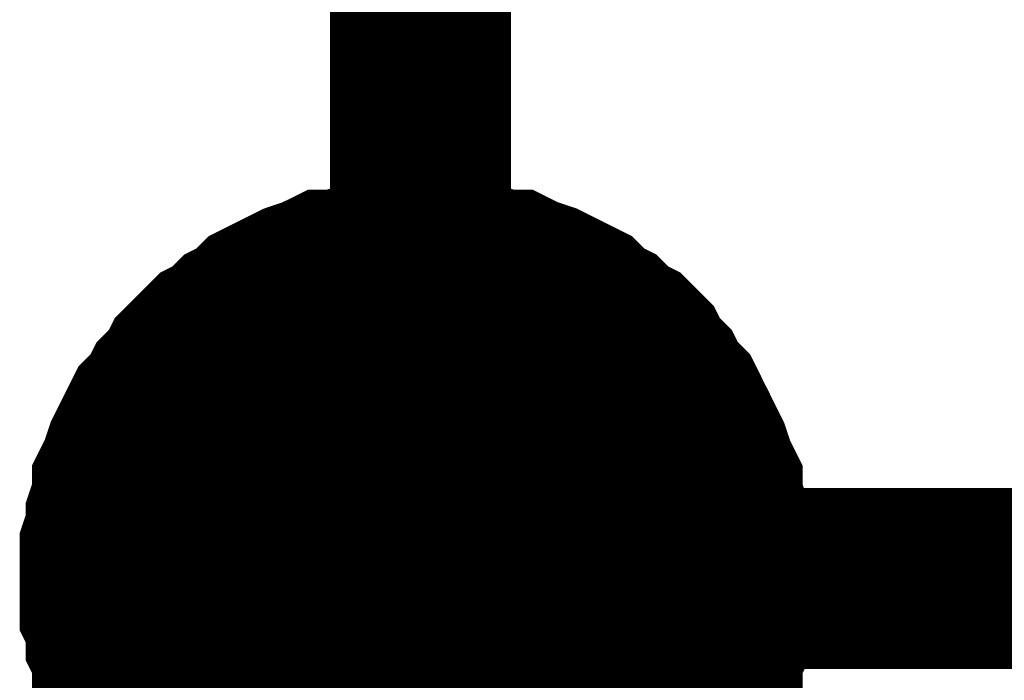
# Model space of a CAD drawing. Header units: inches. Extents: x 0 to 17, y 0 to 11.
# Tile 45 of 114: x 2.6246 to 2.6888, y 7.743 to 7.786. Entities that reach past the tile are written whole.
import ezdxf

# ---------------------------------------------------------------- set-up
doc = ezdxf.new("R2010")
doc.units = ezdxf.units.IN
doc.header["$MEASUREMENT"] = 0
doc.layers.add('Sheet', color=255, linetype='Continuous')

msp = doc.modelspace()

# ---------------------------------------------------------------- linework, layer by layer
at = {"layer": 'Sheet'}
for points in [[(2.6507, 7.649726, 0.0118, 0.0118, 0), (2.6507, 7.74964, 0.0118, 0.0118, 0), (3.050723, 7.74964, 0.0118, 0.0118, 0), (3.050723, 7.84995, 0.0118, 0.0118, 0)], [(2.6507, 7.84995, 0.0118, 0.0118, 0), (2.6507, 7.74964, 0.0118, 0.0118, 0)], [(2.63048, 7.74964, 0.0118, 0.0118, 0), (2.63048, 7.750829, 0.0118, 0.0118, 0), (2.63048, 7.751622, 0.0118, 0.0118, 0), (2.630877, 7.752811, 0.0118, 0.0118, 0), (2.630877, 7.753604, 0.0118, 0.0118, 0), (2.631273, 7.754794, 0.0118, 0.0118, 0), (2.631273, 7.755587, 0.0118, 0.0118, 0), (2.63167, 7.75638, 0.0118, 0.0118, 0), (2.632066, 7.757569, 0.0118, 0.0118, 0), (2.632463, 7.758362, 0.0118, 0.0118, 0), (2.632859, 7.759155, 0.0118, 0.0118, 0), (2.633256, 7.759948, 0.0118, 0.0118, 0), (2.634049, 7.760741, 0.0118, 0.0118, 0), (2.634445, 7.761534, 0.0118, 0.0118, 0), (2.635238, 7.762327, 0.0118, 0.0118, 0), (2.635634, 7.76312, 0.0118, 0.0118, 0), (2.636427, 7.763913, 0.0118, 0.0118, 0), (2.63722, 7.764706, 0.0118, 0.0118, 0), (2.638013, 7.765102, 0.0118, 0.0118, 0), (2.638806, 7.765895, 0.0118, 0.0118, 0), (2.639599, 7.766292, 0.0118, 0.0118, 0), (2.640392, 7.767085, 0.0118, 0.0118, 0), (2.641185, 7.767481, 0.0118, 0.0118, 0), (2.641978, 7.767878, 0.0118, 0.0118, 0), (2.642771, 7.768274, 0.0118, 0.0118, 0), (2.64396, 7.768671, 0.0118, 0.0118, 0), (2.644753, 7.769067, 0.0118, 0.0118, 0), (2.645546, 7.769067, 0.0118, 0.0118, 0), (2.646735, 7.769464, 0.0118, 0.0118, 0), (2.647528, 7.769464, 0.0118, 0.0118, 0), (2.648717, 7.76986, 0.0118, 0.0118, 0), (2.64951, 7.76986, 0.0118, 0.0118, 0), (2.6507, 7.76986, 0.0118, 0.0118, 0)], [(2.63048, 7.74964, 0.0118, 0.0118, 0), (2.63048, 7.750829, 0.0118, 0.0118, 0), (2.63048, 7.751622, 0.0118, 0.0118, 0), (2.630877, 7.752811, 0.0118, 0.0118, 0), (2.630877, 7.753604, 0.0118, 0.0118, 0), (2.631273, 7.754794, 0.0118, 0.0118, 0), (2.631273, 7.755587, 0.0118, 0.0118, 0), (2.63167, 7.75638, 0.0118, 0.0118, 0), (2.632066, 7.757569, 0.0118, 0.0118, 0), (2.632463, 7.758362, 0.0118, 0.0118, 0), (2.632859, 7.759155, 0.0118, 0.0118, 0), (2.633256, 7.759948, 0.0118, 0.0118, 0), (2.634049, 7.760741, 0.0118, 0.0118, 0), (2.634445, 7.761534, 0.0118, 0.0118, 0), (2.635238, 7.762327, 0.0118, 0.0118, 0), (2.635634, 7.76312, 0.0118, 0.0118, 0), (2.636427, 7.763913, 0.0118, 0.0118, 0), (2.63722, 7.764706, 0.0118, 0.0118, 0), (2.638013, 7.765102, 0.0118, 0.0118, 0), (2.638806, 7.765895, 0.0118, 0.0118, 0), (2.639599, 7.766292, 0.0118, 0.0118, 0), (2.640392, 7.767085, 0.0118, 0.0118, 0), (2.641185, 7.767481, 0.0118, 0.0118, 0), (2.641978, 7.767878, 0.0118, 0.0118, 0), (2.642771, 7.768274, 0.0118, 0.0118, 0), (2.64396, 7.768671, 0.0118, 0.0118, 0), (2.644753, 7.769067, 0.0118, 0.0118, 0), (2.645546, 7.769067, 0.0118, 0.0118, 0), (2.646735, 7.769464, 0.0118, 0.0118, 0), (2.647528, 7.769464, 0.0118, 0.0118, 0), (2.648717, 7.76986, 0.0118, 0.0118, 0), (2.64951, 7.76986, 0.0118, 0.0118, 0), (2.6507, 7.76986, 0.0118, 0.0118, 0)], [(2.63048, 7.74964, 0.0118, 0.0118, 0), (2.63048, 7.750829, 0.0118, 0.0118, 0), (2.63048, 7.751622, 0.0118, 0.0118, 0), (2.630877, 7.752811, 0.0118, 0.0118, 0), (2.630877, 7.753604, 0.0118, 0.0118, 0), (2.631273, 7.754794, 0.0118, 0.0118, 0), (2.631273, 7.755587, 0.0118, 0.0118, 0), (2.63167, 7.75638, 0.0118, 0.0118, 0), (2.632066, 7.757569, 0.0118, 0.0118, 0), (2.632463, 7.758362, 0.0118, 0.0118, 0), (2.632859, 7.759155, 0.0118, 0.0118, 0), (2.633256, 7.759948, 0.0118, 0.0118, 0), (2.634049, 7.760741, 0.0118, 0.0118, 0), (2.634445, 7.761534, 0.0118, 0.0118, 0), (2.635238, 7.762327, 0.0118, 0.0118, 0), (2.635634, 7.76312, 0.0118, 0.0118, 0), (2.636427, 7.763913, 0.0118, 0.0118, 0), (2.63722, 7.764706, 0.0118, 0.0118, 0), (2.638013, 7.765102, 0.0118, 0.0118, 0), (2.638806, 7.765895, 0.0118, 0.0118, 0), (2.639599, 7.766292, 0.0118, 0.0118, 0), (2.640392, 7.767085, 0.0118, 0.0118, 0), (2.641185, 7.767481, 0.0118, 0.0118, 0), (2.641978, 7.767878, 0.0118, 0.0118, 0), (2.642771, 7.768274, 0.0118, 0.0118, 0), (2.64396, 7.768671, 0.0118, 0.0118, 0), (2.644753, 7.769067, 0.0118, 0.0118, 0), (2.645546, 7.769067, 0.0118, 0.0118, 0), (2.646735, 7.769464, 0.0118, 0.0118, 0), (2.647528, 7.769464, 0.0118, 0.0118, 0), (2.648717, 7.76986, 0.0118, 0.0118, 0), (2.64951, 7.76986, 0.0118, 0.0118, 0), (2.6507, 7.76986, 0.0118, 0.0118, 0)], [(2.63048, 7.74964, 0.0118, 0.0118, 0), (2.63048, 7.750829, 0.0118, 0.0118, 0), (2.63048, 7.751622, 0.0118, 0.0118, 0), (2.630877, 7.752811, 0.0118, 0.0118, 0), (2.630877, 7.753604, 0.0118, 0.0118, 0), (2.631273, 7.754794, 0.0118, 0.0118, 0), (2.631273, 7.755587, 0.0118, 0.0118, 0), (2.63167, 7.75638, 0.0118, 0.0118, 0), (2.632066, 7.757569, 0.0118, 0.0118, 0), (2.632463, 7.758362, 0.0118, 0.0118, 0), (2.632859, 7.759155, 0.0118, 0.0118, 0), (2.633256, 7.759948, 0.0118, 0.0118, 0), (2.634049, 7.760741, 0.0118, 0.0118, 0), (2.634445, 7.761534, 0.0118, 0.0118, 0), (2.635238, 7.762327, 0.0118, 0.0118, 0), (2.635634, 7.76312, 0.0118, 0.0118, 0), (2.636427, 7.763913, 0.0118, 0.0118, 0), (2.63722, 7.764706, 0.0118, 0.0118, 0), (2.638013, 7.765102, 0.0118, 0.0118, 0), (2.638806, 7.765895, 0.0118, 0.0118, 0), (2.639599, 7.766292, 0.0118, 0.0118, 0), (2.640392, 7.767085, 0.0118, 0.0118, 0), (2.641185, 7.767481, 0.0118, 0.0118, 0), (2.641978, 7.767878, 0.0118, 0.0118, 0), (2.642771, 7.768274, 0.0118, 0.0118, 0), (2.64396, 7.768671, 0.0118, 0.0118, 0), (2.644753, 7.769067, 0.0118, 0.0118, 0), (2.645546, 7.769067, 0.0118, 0.0118, 0), (2.646735, 7.769464, 0.0118, 0.0118, 0), (2.647528, 7.769464, 0.0118, 0.0118, 0), (2.648717, 7.76986, 0.0118, 0.0118, 0), (2.64951, 7.76986, 0.0118, 0.0118, 0), (2.6507, 7.76986, 0.0118, 0.0118, 0)], [(2.6507, 7.76986, 0.0118, 0.0118, 0), (2.6507, 7.76986, 0.0118, 0.0118, 0)], [(2.6507, 7.76986, 0.0118, 0.0118, 0), (2.651889, 7.76986, 0.0118, 0.0118, 0), (2.652682, 7.76986, 0.0118, 0.0118, 0), (2.653871, 7.769464, 0.0118, 0.0118, 0), (2.654664, 7.769464, 0.0118, 0.0118, 0), (2.655854, 7.769067, 0.0118, 0.0118, 0), (2.656646, 7.769067, 0.0118, 0.0118, 0), (2.657439, 7.768671, 0.0118, 0.0118, 0), (2.658629, 7.768274, 0.0118, 0.0118, 0), (2.659422, 7.767878, 0.0118, 0.0118, 0), (2.660215, 7.767481, 0.0118, 0.0118, 0), (2.661007, 7.767085, 0.0118, 0.0118, 0), (2.6618, 7.766292, 0.0118, 0.0118, 0), (2.662593, 7.765895, 0.0118, 0.0118, 0), (2.663386, 7.765102, 0.0118, 0.0118, 0), (2.664179, 7.764706, 0.0118, 0.0118, 0), (2.664972, 7.763913, 0.0118, 0.0118, 0), (2.665368, 7.76312, 0.0118, 0.0118, 0), (2.666161, 7.762327, 0.0118, 0.0118, 0), (2.666558, 7.761534, 0.0118, 0.0118, 0), (2.667351, 7.760741, 0.0118, 0.0118, 0), (2.667747, 7.759948, 0.0118, 0.0118, 0), (2.668144, 7.759155, 0.0118, 0.0118, 0), (2.66854, 7.758362, 0.0118, 0.0118, 0), (2.668937, 7.757569, 0.0118, 0.0118, 0), (2.669333, 7.75638, 0.0118, 0.0118, 0), (2.669729, 7.755587, 0.0118, 0.0118, 0), (2.669729, 7.754794, 0.0118, 0.0118, 0), (2.670126, 7.753604, 0.0118, 0.0118, 0), (2.670126, 7.752811, 0.0118, 0.0118, 0), (2.670522, 7.751622, 0.0118, 0.0118, 0), (2.670522, 7.750829, 0.0118, 0.0118, 0), (2.670522, 7.74964, 0.0118, 0.0118, 0)], [(2.6507, 7.76986, 0.0118, 0.0118, 0), (2.6507, 7.76986, 0.0118, 0.0118, 0)], [(2.6507, 7.76986, 0.0118, 0.0118, 0), (2.651889, 7.76986, 0.0118, 0.0118, 0), (2.652682, 7.76986, 0.0118, 0.0118, 0), (2.653871, 7.769464, 0.0118, 0.0118, 0), (2.654664, 7.769464, 0.0118, 0.0118, 0), (2.655854, 7.769067, 0.0118, 0.0118, 0), (2.656646, 7.769067, 0.0118, 0.0118, 0), (2.657439, 7.768671, 0.0118, 0.0118, 0), (2.658629, 7.768274, 0.0118, 0.0118, 0), (2.659422, 7.767878, 0.0118, 0.0118, 0), (2.660215, 7.767481, 0.0118, 0.0118, 0), (2.661007, 7.767085, 0.0118, 0.0118, 0), (2.6618, 7.766292, 0.0118, 0.0118, 0), (2.662593, 7.765895, 0.0118, 0.0118, 0), (2.663386, 7.765102, 0.0118, 0.0118, 0), (2.664179, 7.764706, 0.0118, 0.0118, 0), (2.664972, 7.763913, 0.0118, 0.0118, 0), (2.665368, 7.76312, 0.0118, 0.0118, 0), (2.666161, 7.762327, 0.0118, 0.0118, 0), (2.666558, 7.761534, 0.0118, 0.0118, 0), (2.667351, 7.760741, 0.0118, 0.0118, 0), (2.667747, 7.759948, 0.0118, 0.0118, 0), (2.668144, 7.759155, 0.0118, 0.0118, 0), (2.66854, 7.758362, 0.0118, 0.0118, 0), (2.668937, 7.757569, 0.0118, 0.0118, 0), (2.669333, 7.75638, 0.0118, 0.0118, 0), (2.669729, 7.755587, 0.0118, 0.0118, 0), (2.669729, 7.754794, 0.0118, 0.0118, 0), (2.670126, 7.753604, 0.0118, 0.0118, 0), (2.670126, 7.752811, 0.0118, 0.0118, 0), (2.670522, 7.751622, 0.0118, 0.0118, 0), (2.670522, 7.750829, 0.0118, 0.0118, 0), (2.670522, 7.74964, 0.0118, 0.0118, 0)], [(2.6507, 7.76986, 0.0118, 0.0118, 0), (2.6507, 7.76986, 0.0118, 0.0118, 0)], [(2.6507, 7.76986, 0.0118, 0.0118, 0), (2.651889, 7.76986, 0.0118, 0.0118, 0), (2.652682, 7.76986, 0.0118, 0.0118, 0), (2.653871, 7.769464, 0.0118, 0.0118, 0), (2.654664, 7.769464, 0.0118, 0.0118, 0), (2.655854, 7.769067, 0.0118, 0.0118, 0), (2.656646, 7.769067, 0.0118, 0.0118, 0), (2.657439, 7.768671, 0.0118, 0.0118, 0), (2.658629, 7.768274, 0.0118, 0.0118, 0), (2.659422, 7.767878, 0.0118, 0.0118, 0), (2.660215, 7.767481, 0.0118, 0.0118, 0), (2.661007, 7.767085, 0.0118, 0.0118, 0), (2.6618, 7.766292, 0.0118, 0.0118, 0), (2.662593, 7.765895, 0.0118, 0.0118, 0), (2.663386, 7.765102, 0.0118, 0.0118, 0), (2.664179, 7.764706, 0.0118, 0.0118, 0), (2.664972, 7.763913, 0.0118, 0.0118, 0), (2.665368, 7.76312, 0.0118, 0.0118, 0), (2.666161, 7.762327, 0.0118, 0.0118, 0), (2.666558, 7.761534, 0.0118, 0.0118, 0), (2.667351, 7.760741, 0.0118, 0.0118, 0), (2.667747, 7.759948, 0.0118, 0.0118, 0), (2.668144, 7.759155, 0.0118, 0.0118, 0), (2.66854, 7.758362, 0.0118, 0.0118, 0), (2.668937, 7.757569, 0.0118, 0.0118, 0), (2.669333, 7.75638, 0.0118, 0.0118, 0), (2.669729, 7.755587, 0.0118, 0.0118, 0), (2.669729, 7.754794, 0.0118, 0.0118, 0), (2.670126, 7.753604, 0.0118, 0.0118, 0), (2.670126, 7.752811, 0.0118, 0.0118, 0), (2.670522, 7.751622, 0.0118, 0.0118, 0), (2.670522, 7.750829, 0.0118, 0.0118, 0), (2.670522, 7.74964, 0.0118, 0.0118, 0)], [(2.6507, 7.76986, 0.0118, 0.0118, 0), (2.6507, 7.76986, 0.0118, 0.0118, 0)], [(2.6507, 7.76986, 0.0118, 0.0118, 0), (2.651889, 7.76986, 0.0118, 0.0118, 0), (2.652682, 7.76986, 0.0118, 0.0118, 0), (2.653871, 7.769464, 0.0118, 0.0118, 0), (2.654664, 7.769464, 0.0118, 0.0118, 0), (2.655854, 7.769067, 0.0118, 0.0118, 0), (2.656646, 7.769067, 0.0118, 0.0118, 0), (2.657439, 7.768671, 0.0118, 0.0118, 0), (2.658629, 7.768274, 0.0118, 0.0118, 0), (2.659422, 7.767878, 0.0118, 0.0118, 0), (2.660215, 7.767481, 0.0118, 0.0118, 0), (2.661007, 7.767085, 0.0118, 0.0118, 0), (2.6618, 7.766292, 0.0118, 0.0118, 0), (2.662593, 7.765895, 0.0118, 0.0118, 0), (2.663386, 7.765102, 0.0118, 0.0118, 0), (2.664179, 7.764706, 0.0118, 0.0118, 0), (2.664972, 7.763913, 0.0118, 0.0118, 0), (2.665368, 7.76312, 0.0118, 0.0118, 0), (2.666161, 7.762327, 0.0118, 0.0118, 0), (2.666558, 7.761534, 0.0118, 0.0118, 0), (2.667351, 7.760741, 0.0118, 0.0118, 0), (2.667747, 7.759948, 0.0118, 0.0118, 0), (2.668144, 7.759155, 0.0118, 0.0118, 0), (2.66854, 7.758362, 0.0118, 0.0118, 0), (2.668937, 7.757569, 0.0118, 0.0118, 0), (2.669333, 7.75638, 0.0118, 0.0118, 0), (2.669729, 7.755587, 0.0118, 0.0118, 0), (2.669729, 7.754794, 0.0118, 0.0118, 0), (2.670126, 7.753604, 0.0118, 0.0118, 0), (2.670126, 7.752811, 0.0118, 0.0118, 0), (2.670522, 7.751622, 0.0118, 0.0118, 0), (2.670522, 7.750829, 0.0118, 0.0118, 0), (2.670522, 7.74964, 0.0118, 0.0118, 0)], [(2.63048, 7.74964, 0.0039, 0.0039, 0), (2.63048, 7.750829, 0.0039, 0.0039, 0), (2.63048, 7.751622, 0.0039, 0.0039, 0), (2.630877, 7.752811, 0.0039, 0.0039, 0), (2.630877, 7.753604, 0.0039, 0.0039, 0), (2.631273, 7.754794, 0.0039, 0.0039, 0), (2.631273, 7.755587, 0.0039, 0.0039, 0), (2.63167, 7.75638, 0.0039, 0.0039, 0), (2.632066, 7.757569, 0.0039, 0.0039, 0), (2.632463, 7.758362, 0.0039, 0.0039, 0), (2.632859, 7.759155, 0.0039, 0.0039, 0), (2.633256, 7.759948, 0.0039, 0.0039, 0), (2.634049, 7.760741, 0.0039, 0.0039, 0), (2.634445, 7.761534, 0.0039, 0.0039, 0), (2.635238, 7.762327, 0.0039, 0.0039, 0), (2.635634, 7.76312, 0.0039, 0.0039, 0), (2.636427, 7.763913, 0.0039, 0.0039, 0), (2.63722, 7.764706, 0.0039, 0.0039, 0), (2.638013, 7.765102, 0.0039, 0.0039, 0), (2.638806, 7.765895, 0.0039, 0.0039, 0), (2.639599, 7.766292, 0.0039, 0.0039, 0), (2.640392, 7.767085, 0.0039, 0.0039, 0), (2.641185, 7.767481, 0.0039, 0.0039, 0), (2.641978, 7.767878, 0.0039, 0.0039, 0), (2.642771, 7.768274, 0.0039, 0.0039, 0), (2.64396, 7.768671, 0.0039, 0.0039, 0), (2.644753, 7.769067, 0.0039, 0.0039, 0), (2.645546, 7.769067, 0.0039, 0.0039, 0), (2.646735, 7.769464, 0.0039, 0.0039, 0), (2.647528, 7.769464, 0.0039, 0.0039, 0), (2.648717, 7.76986, 0.0039, 0.0039, 0), (2.64951, 7.76986, 0.0039, 0.0039, 0), (2.6507, 7.76986, 0.0039, 0.0039, 0)], [(2.63048, 7.74964, 0.0039, 0.0039, 0), (2.63048, 7.750829, 0.0039, 0.0039, 0), (2.63048, 7.751622, 0.0039, 0.0039, 0), (2.630877, 7.752811, 0.0039, 0.0039, 0), (2.630877, 7.753604, 0.0039, 0.0039, 0), (2.631273, 7.754794, 0.0039, 0.0039, 0), (2.631273, 7.755587, 0.0039, 0.0039, 0), (2.63167, 7.75638, 0.0039, 0.0039, 0), (2.632066, 7.757569, 0.0039, 0.0039, 0), (2.632463, 7.758362, 0.0039, 0.0039, 0), (2.632859, 7.759155, 0.0039, 0.0039, 0), (2.633256, 7.759948, 0.0039, 0.0039, 0), (2.634049, 7.760741, 0.0039, 0.0039, 0), (2.634445, 7.761534, 0.0039, 0.0039, 0), (2.635238, 7.762327, 0.0039, 0.0039, 0), (2.635634, 7.76312, 0.0039, 0.0039, 0), (2.636427, 7.763913, 0.0039, 0.0039, 0), (2.63722, 7.764706, 0.0039, 0.0039, 0), (2.638013, 7.765102, 0.0039, 0.0039, 0), (2.638806, 7.765895, 0.0039, 0.0039, 0), (2.639599, 7.766292, 0.0039, 0.0039, 0), (2.640392, 7.767085, 0.0039, 0.0039, 0), (2.641185, 7.767481, 0.0039, 0.0039, 0), (2.641978, 7.767878, 0.0039, 0.0039, 0), (2.642771, 7.768274, 0.0039, 0.0039, 0), (2.64396, 7.768671, 0.0039, 0.0039, 0), (2.644753, 7.769067, 0.0039, 0.0039, 0), (2.645546, 7.769067, 0.0039, 0.0039, 0), (2.646735, 7.769464, 0.0039, 0.0039, 0), (2.647528, 7.769464, 0.0039, 0.0039, 0), (2.648717, 7.76986, 0.0039, 0.0039, 0), (2.64951, 7.76986, 0.0039, 0.0039, 0), (2.6507, 7.76986, 0.0039, 0.0039, 0)], [(2.63048, 7.74964, 0.0039, 0.0039, 0), (2.63048, 7.750829, 0.0039, 0.0039, 0), (2.63048, 7.751622, 0.0039, 0.0039, 0), (2.630877, 7.752811, 0.0039, 0.0039, 0), (2.630877, 7.753604, 0.0039, 0.0039, 0), (2.631273, 7.754794, 0.0039, 0.0039, 0), (2.631273, 7.755587, 0.0039, 0.0039, 0), (2.63167, 7.75638, 0.0039, 0.0039, 0), (2.632066, 7.757569, 0.0039, 0.0039, 0), (2.632463, 7.758362, 0.0039, 0.0039, 0), (2.632859, 7.759155, 0.0039, 0.0039, 0), (2.633256, 7.759948, 0.0039, 0.0039, 0), (2.634049, 7.760741, 0.0039, 0.0039, 0), (2.634445, 7.761534, 0.0039, 0.0039, 0), (2.635238, 7.762327, 0.0039, 0.0039, 0), (2.635634, 7.76312, 0.0039, 0.0039, 0), (2.636427, 7.763913, 0.0039, 0.0039, 0), (2.63722, 7.764706, 0.0039, 0.0039, 0), (2.638013, 7.765102, 0.0039, 0.0039, 0), (2.638806, 7.765895, 0.0039, 0.0039, 0), (2.639599, 7.766292, 0.0039, 0.0039, 0), (2.640392, 7.767085, 0.0039, 0.0039, 0), (2.641185, 7.767481, 0.0039, 0.0039, 0), (2.641978, 7.767878, 0.0039, 0.0039, 0), (2.642771, 7.768274, 0.0039, 0.0039, 0), (2.64396, 7.768671, 0.0039, 0.0039, 0), (2.644753, 7.769067, 0.0039, 0.0039, 0), (2.645546, 7.769067, 0.0039, 0.0039, 0), (2.646735, 7.769464, 0.0039, 0.0039, 0), (2.647528, 7.769464, 0.0039, 0.0039, 0), (2.648717, 7.76986, 0.0039, 0.0039, 0), (2.64951, 7.76986, 0.0039, 0.0039, 0), (2.6507, 7.76986, 0.0039, 0.0039, 0)], [(2.63048, 7.74964, 0.0039, 0.0039, 0), (2.63048, 7.750829, 0.0039, 0.0039, 0), (2.63048, 7.751622, 0.0039, 0.0039, 0), (2.630877, 7.752811, 0.0039, 0.0039, 0), (2.630877, 7.753604, 0.0039, 0.0039, 0), (2.631273, 7.754794, 0.0039, 0.0039, 0), (2.631273, 7.755587, 0.0039, 0.0039, 0), (2.63167, 7.75638, 0.0039, 0.0039, 0), (2.632066, 7.757569, 0.0039, 0.0039, 0), (2.632463, 7.758362, 0.0039, 0.0039, 0), (2.632859, 7.759155, 0.0039, 0.0039, 0), (2.633256, 7.759948, 0.0039, 0.0039, 0), (2.634049, 7.760741, 0.0039, 0.0039, 0), (2.634445, 7.761534, 0.0039, 0.0039, 0), (2.635238, 7.762327, 0.0039, 0.0039, 0), (2.635634, 7.76312, 0.0039, 0.0039, 0), (2.636427, 7.763913, 0.0039, 0.0039, 0), (2.63722, 7.764706, 0.0039, 0.0039, 0), (2.638013, 7.765102, 0.0039, 0.0039, 0), (2.638806, 7.765895, 0.0039, 0.0039, 0), (2.639599, 7.766292, 0.0039, 0.0039, 0), (2.640392, 7.767085, 0.0039, 0.0039, 0), (2.641185, 7.767481, 0.0039, 0.0039, 0), (2.641978, 7.767878, 0.0039, 0.0039, 0), (2.642771, 7.768274, 0.0039, 0.0039, 0), (2.64396, 7.768671, 0.0039, 0.0039, 0), (2.644753, 7.769067, 0.0039, 0.0039, 0), (2.645546, 7.769067, 0.0039, 0.0039, 0), (2.646735, 7.769464, 0.0039, 0.0039, 0), (2.647528, 7.769464, 0.0039, 0.0039, 0), (2.648717, 7.76986, 0.0039, 0.0039, 0), (2.64951, 7.76986, 0.0039, 0.0039, 0), (2.6507, 7.76986, 0.0039, 0.0039, 0)], [(2.6507, 7.76986, 0.0039, 0.0039, 0), (2.6507, 7.76986, 0.0039, 0.0039, 0)], [(2.6507, 7.76986, 0.0039, 0.0039, 0), (2.651889, 7.76986, 0.0039, 0.0039, 0), (2.652682, 7.76986, 0.0039, 0.0039, 0), (2.653871, 7.769464, 0.0039, 0.0039, 0), (2.654664, 7.769464, 0.0039, 0.0039, 0), (2.655854, 7.769067, 0.0039, 0.0039, 0), (2.656646, 7.769067, 0.0039, 0.0039, 0), (2.657439, 7.768671, 0.0039, 0.0039, 0), (2.658629, 7.768274, 0.0039, 0.0039, 0), (2.659422, 7.767878, 0.0039, 0.0039, 0), (2.660215, 7.767481, 0.0039, 0.0039, 0), (2.661007, 7.767085, 0.0039, 0.0039, 0), (2.6618, 7.766292, 0.0039, 0.0039, 0), (2.662593, 7.765895, 0.0039, 0.0039, 0), (2.663386, 7.765102, 0.0039, 0.0039, 0), (2.664179, 7.764706, 0.0039, 0.0039, 0), (2.664972, 7.763913, 0.0039, 0.0039, 0), (2.665368, 7.76312, 0.0039, 0.0039, 0), (2.666161, 7.762327, 0.0039, 0.0039, 0), (2.666558, 7.761534, 0.0039, 0.0039, 0), (2.667351, 7.760741, 0.0039, 0.0039, 0), (2.667747, 7.759948, 0.0039, 0.0039, 0), (2.668144, 7.759155, 0.0039, 0.0039, 0), (2.66854, 7.758362, 0.0039, 0.0039, 0), (2.668937, 7.757569, 0.0039, 0.0039, 0), (2.669333, 7.75638, 0.0039, 0.0039, 0), (2.669729, 7.755587, 0.0039, 0.0039, 0), (2.669729, 7.754794, 0.0039, 0.0039, 0), (2.670126, 7.753604, 0.0039, 0.0039, 0), (2.670126, 7.752811, 0.0039, 0.0039, 0), (2.670522, 7.751622, 0.0039, 0.0039, 0), (2.670522, 7.750829, 0.0039, 0.0039, 0), (2.670522, 7.74964, 0.0039, 0.0039, 0)], [(2.6507, 7.76986, 0.0039, 0.0039, 0), (2.6507, 7.76986, 0.0039, 0.0039, 0)], [(2.6507, 7.76986, 0.0039, 0.0039, 0), (2.651889, 7.76986, 0.0039, 0.0039, 0), (2.652682, 7.76986, 0.0039, 0.0039, 0), (2.653871, 7.769464, 0.0039, 0.0039, 0), (2.654664, 7.769464, 0.0039, 0.0039, 0), (2.655854, 7.769067, 0.0039, 0.0039, 0), (2.656646, 7.769067, 0.0039, 0.0039, 0), (2.657439, 7.768671, 0.0039, 0.0039, 0), (2.658629, 7.768274, 0.0039, 0.0039, 0), (2.659422, 7.767878, 0.0039, 0.0039, 0), (2.660215, 7.767481, 0.0039, 0.0039, 0), (2.661007, 7.767085, 0.0039, 0.0039, 0), (2.6618, 7.766292, 0.0039, 0.0039, 0), (2.662593, 7.765895, 0.0039, 0.0039, 0), (2.663386, 7.765102, 0.0039, 0.0039, 0), (2.664179, 7.764706, 0.0039, 0.0039, 0), (2.664972, 7.763913, 0.0039, 0.0039, 0), (2.665368, 7.76312, 0.0039, 0.0039, 0), (2.666161, 7.762327, 0.0039, 0.0039, 0), (2.666558, 7.761534, 0.0039, 0.0039, 0), (2.667351, 7.760741, 0.0039, 0.0039, 0), (2.667747, 7.759948, 0.0039, 0.0039, 0), (2.668144, 7.759155, 0.0039, 0.0039, 0), (2.66854, 7.758362, 0.0039, 0.0039, 0), (2.668937, 7.757569, 0.0039, 0.0039, 0), (2.669333, 7.75638, 0.0039, 0.0039, 0), (2.669729, 7.755587, 0.0039, 0.0039, 0), (2.669729, 7.754794, 0.0039, 0.0039, 0), (2.670126, 7.753604, 0.0039, 0.0039, 0), (2.670126, 7.752811, 0.0039, 0.0039, 0), (2.670522, 7.751622, 0.0039, 0.0039, 0), (2.670522, 7.750829, 0.0039, 0.0039, 0), (2.670522, 7.74964, 0.0039, 0.0039, 0)], [(2.6507, 7.76986, 0.0039, 0.0039, 0), (2.6507, 7.76986, 0.0039, 0.0039, 0)], [(2.6507, 7.76986, 0.0039, 0.0039, 0), (2.651889, 7.76986, 0.0039, 0.0039, 0), (2.652682, 7.76986, 0.0039, 0.0039, 0), (2.653871, 7.769464, 0.0039, 0.0039, 0), (2.654664, 7.769464, 0.0039, 0.0039, 0), (2.655854, 7.769067, 0.0039, 0.0039, 0), (2.656646, 7.769067, 0.0039, 0.0039, 0), (2.657439, 7.768671, 0.0039, 0.0039, 0), (2.658629, 7.768274, 0.0039, 0.0039, 0), (2.659422, 7.767878, 0.0039, 0.0039, 0), (2.660215, 7.767481, 0.0039, 0.0039, 0), (2.661007, 7.767085, 0.0039, 0.0039, 0), (2.6618, 7.766292, 0.0039, 0.0039, 0), (2.662593, 7.765895, 0.0039, 0.0039, 0), (2.663386, 7.765102, 0.0039, 0.0039, 0), (2.664179, 7.764706, 0.0039, 0.0039, 0), (2.664972, 7.763913, 0.0039, 0.0039, 0), (2.665368, 7.76312, 0.0039, 0.0039, 0), (2.666161, 7.762327, 0.0039, 0.0039, 0), (2.666558, 7.761534, 0.0039, 0.0039, 0), (2.667351, 7.760741, 0.0039, 0.0039, 0), (2.667747, 7.759948, 0.0039, 0.0039, 0), (2.668144, 7.759155, 0.0039, 0.0039, 0), (2.66854, 7.758362, 0.0039, 0.0039, 0), (2.668937, 7.757569, 0.0039, 0.0039, 0), (2.669333, 7.75638, 0.0039, 0.0039, 0), (2.669729, 7.755587, 0.0039, 0.0039, 0), (2.669729, 7.754794, 0.0039, 0.0039, 0), (2.670126, 7.753604, 0.0039, 0.0039, 0), (2.670126, 7.752811, 0.0039, 0.0039, 0), (2.670522, 7.751622, 0.0039, 0.0039, 0), (2.670522, 7.750829, 0.0039, 0.0039, 0), (2.670522, 7.74964, 0.0039, 0.0039, 0)], [(2.6507, 7.76986, 0.0039, 0.0039, 0), (2.6507, 7.76986, 0.0039, 0.0039, 0)], [(2.6507, 7.76986, 0.0039, 0.0039, 0), (2.651889, 7.76986, 0.0039, 0.0039, 0), (2.652682, 7.76986, 0.0039, 0.0039, 0), (2.653871, 7.769464, 0.0039, 0.0039, 0), (2.654664, 7.769464, 0.0039, 0.0039, 0), (2.655854, 7.769067, 0.0039, 0.0039, 0), (2.656646, 7.769067, 0.0039, 0.0039, 0), (2.657439, 7.768671, 0.0039, 0.0039, 0), (2.658629, 7.768274, 0.0039, 0.0039, 0), (2.659422, 7.767878, 0.0039, 0.0039, 0), (2.660215, 7.767481, 0.0039, 0.0039, 0), (2.661007, 7.767085, 0.0039, 0.0039, 0), (2.6618, 7.766292, 0.0039, 0.0039, 0), (2.662593, 7.765895, 0.0039, 0.0039, 0), (2.663386, 7.765102, 0.0039, 0.0039, 0), (2.664179, 7.764706, 0.0039, 0.0039, 0), (2.664972, 7.763913, 0.0039, 0.0039, 0), (2.665368, 7.76312, 0.0039, 0.0039, 0), (2.666161, 7.762327, 0.0039, 0.0039, 0), (2.666558, 7.761534, 0.0039, 0.0039, 0), (2.667351, 7.760741, 0.0039, 0.0039, 0), (2.667747, 7.759948, 0.0039, 0.0039, 0), (2.668144, 7.759155, 0.0039, 0.0039, 0), (2.66854, 7.758362, 0.0039, 0.0039, 0), (2.668937, 7.757569, 0.0039, 0.0039, 0), (2.669333, 7.75638, 0.0039, 0.0039, 0), (2.669729, 7.755587, 0.0039, 0.0039, 0), (2.669729, 7.754794, 0.0039, 0.0039, 0), (2.670126, 7.753604, 0.0039, 0.0039, 0), (2.670126, 7.752811, 0.0039, 0.0039, 0), (2.670522, 7.751622, 0.0039, 0.0039, 0), (2.670522, 7.750829, 0.0039, 0.0039, 0), (2.670522, 7.74964, 0.0039, 0.0039, 0)], [(2.635238, 7.736952, 0.0118, 0.0118, 0), (2.634445, 7.737745, 0.0118, 0.0118, 0), (2.634049, 7.738538, 0.0118, 0.0118, 0), (2.633256, 7.739331, 0.0118, 0.0118, 0), (2.632859, 7.740124, 0.0118, 0.0118, 0), (2.632463, 7.741313, 0.0118, 0.0118, 0), (2.632066, 7.742106, 0.0118, 0.0118, 0), (2.63167, 7.742899, 0.0118, 0.0118, 0), (2.631273, 7.743692, 0.0118, 0.0118, 0), (2.631273, 7.744882, 0.0118, 0.0118, 0), (2.630877, 7.745675, 0.0118, 0.0118, 0), (2.630877, 7.746864, 0.0118, 0.0118, 0), (2.63048, 7.747657, 0.0118, 0.0118, 0), (2.63048, 7.74845, 0.0118, 0.0118, 0), (2.63048, 7.74964, 0.0118, 0.0118, 0)], [(2.63048, 7.74964, 0.0118, 0.0118, 0), (2.63048, 7.74964, 0.0118, 0.0118, 0)], [(2.635238, 7.736952, 0.0118, 0.0118, 0), (2.634445, 7.737745, 0.0118, 0.0118, 0), (2.634049, 7.738538, 0.0118, 0.0118, 0), (2.633256, 7.739331, 0.0118, 0.0118, 0), (2.632859, 7.740124, 0.0118, 0.0118, 0), (2.632463, 7.741313, 0.0118, 0.0118, 0), (2.632066, 7.742106, 0.0118, 0.0118, 0), (2.63167, 7.742899, 0.0118, 0.0118, 0), (2.631273, 7.743692, 0.0118, 0.0118, 0), (2.631273, 7.744882, 0.0118, 0.0118, 0), (2.630877, 7.745675, 0.0118, 0.0118, 0), (2.630877, 7.746864, 0.0118, 0.0118, 0), (2.63048, 7.747657, 0.0118, 0.0118, 0), (2.63048, 7.74845, 0.0118, 0.0118, 0), (2.63048, 7.74964, 0.0118, 0.0118, 0)], [(2.63048, 7.74964, 0.0118, 0.0118, 0), (2.63048, 7.74964, 0.0118, 0.0118, 0)], [(2.635238, 7.736952, 0.0118, 0.0118, 0), (2.634445, 7.737745, 0.0118, 0.0118, 0), (2.634049, 7.738538, 0.0118, 0.0118, 0), (2.633256, 7.739331, 0.0118, 0.0118, 0), (2.632859, 7.740124, 0.0118, 0.0118, 0), (2.632463, 7.741313, 0.0118, 0.0118, 0), (2.632066, 7.742106, 0.0118, 0.0118, 0), (2.63167, 7.742899, 0.0118, 0.0118, 0), (2.631273, 7.743692, 0.0118, 0.0118, 0), (2.631273, 7.744882, 0.0118, 0.0118, 0), (2.630877, 7.745675, 0.0118, 0.0118, 0), (2.630877, 7.746864, 0.0118, 0.0118, 0), (2.63048, 7.747657, 0.0118, 0.0118, 0), (2.63048, 7.74845, 0.0118, 0.0118, 0), (2.63048, 7.74964, 0.0118, 0.0118, 0)], [(2.63048, 7.74964, 0.0118, 0.0118, 0), (2.63048, 7.74964, 0.0118, 0.0118, 0)], [(2.635238, 7.736952, 0.0118, 0.0118, 0), (2.634445, 7.737745, 0.0118, 0.0118, 0), (2.634049, 7.738538, 0.0118, 0.0118, 0), (2.633256, 7.739331, 0.0118, 0.0118, 0), (2.632859, 7.740124, 0.0118, 0.0118, 0), (2.632463, 7.741313, 0.0118, 0.0118, 0), (2.632066, 7.742106, 0.0118, 0.0118, 0), (2.63167, 7.742899, 0.0118, 0.0118, 0), (2.631273, 7.743692, 0.0118, 0.0118, 0), (2.631273, 7.744882, 0.0118, 0.0118, 0), (2.630877, 7.745675, 0.0118, 0.0118, 0), (2.630877, 7.746864, 0.0118, 0.0118, 0), (2.63048, 7.747657, 0.0118, 0.0118, 0), (2.63048, 7.74845, 0.0118, 0.0118, 0), (2.63048, 7.74964, 0.0118, 0.0118, 0)], [(2.63048, 7.74964, 0.0118, 0.0118, 0), (2.63048, 7.74964, 0.0118, 0.0118, 0)], [(2.670522, 7.74964, 0.0118, 0.0118, 0), (2.670522, 7.74845, 0.0118, 0.0118, 0), (2.670522, 7.747657, 0.0118, 0.0118, 0), (2.670126, 7.746864, 0.0118, 0.0118, 0), (2.670126, 7.745675, 0.0118, 0.0118, 0), (2.669729, 7.744882, 0.0118, 0.0118, 0), (2.669729, 7.743692, 0.0118, 0.0118, 0), (2.669333, 7.742899, 0.0118, 0.0118, 0), (2.668937, 7.742106, 0.0118, 0.0118, 0), (2.66854, 7.741313, 0.0118, 0.0118, 0), (2.668144, 7.740124, 0.0118, 0.0118, 0), (2.667747, 7.739331, 0.0118, 0.0118, 0), (2.667351, 7.738538, 0.0118, 0.0118, 0), (2.666558, 7.737745, 0.0118, 0.0118, 0), (2.666161, 7.736952, 0.0118, 0.0118, 0)], [(2.670522, 7.74964, 0.0118, 0.0118, 0), (2.670522, 7.74845, 0.0118, 0.0118, 0), (2.670522, 7.747657, 0.0118, 0.0118, 0), (2.670126, 7.746864, 0.0118, 0.0118, 0), (2.670126, 7.745675, 0.0118, 0.0118, 0), (2.669729, 7.744882, 0.0118, 0.0118, 0), (2.669729, 7.743692, 0.0118, 0.0118, 0), (2.669333, 7.742899, 0.0118, 0.0118, 0), (2.668937, 7.742106, 0.0118, 0.0118, 0), (2.66854, 7.741313, 0.0118, 0.0118, 0), (2.668144, 7.740124, 0.0118, 0.0118, 0), (2.667747, 7.739331, 0.0118, 0.0118, 0), (2.667351, 7.738538, 0.0118, 0.0118, 0), (2.666558, 7.737745, 0.0118, 0.0118, 0), (2.666161, 7.736952, 0.0118, 0.0118, 0)], [(2.670522, 7.74964, 0.0118, 0.0118, 0), (2.670522, 7.74845, 0.0118, 0.0118, 0), (2.670522, 7.747657, 0.0118, 0.0118, 0), (2.670126, 7.746864, 0.0118, 0.0118, 0), (2.670126, 7.745675, 0.0118, 0.0118, 0), (2.669729, 7.744882, 0.0118, 0.0118, 0), (2.669729, 7.743692, 0.0118, 0.0118, 0), (2.669333, 7.742899, 0.0118, 0.0118, 0), (2.668937, 7.742106, 0.0118, 0.0118, 0), (2.66854, 7.741313, 0.0118, 0.0118, 0), (2.668144, 7.740124, 0.0118, 0.0118, 0), (2.667747, 7.739331, 0.0118, 0.0118, 0), (2.667351, 7.738538, 0.0118, 0.0118, 0), (2.666558, 7.737745, 0.0118, 0.0118, 0), (2.666161, 7.736952, 0.0118, 0.0118, 0)], [(2.670522, 7.74964, 0.0118, 0.0118, 0), (2.670522, 7.74845, 0.0118, 0.0118, 0), (2.670522, 7.747657, 0.0118, 0.0118, 0), (2.670126, 7.746864, 0.0118, 0.0118, 0), (2.670126, 7.745675, 0.0118, 0.0118, 0), (2.669729, 7.744882, 0.0118, 0.0118, 0), (2.669729, 7.743692, 0.0118, 0.0118, 0), (2.669333, 7.742899, 0.0118, 0.0118, 0), (2.668937, 7.742106, 0.0118, 0.0118, 0), (2.66854, 7.741313, 0.0118, 0.0118, 0), (2.668144, 7.740124, 0.0118, 0.0118, 0), (2.667747, 7.739331, 0.0118, 0.0118, 0), (2.667351, 7.738538, 0.0118, 0.0118, 0), (2.666558, 7.737745, 0.0118, 0.0118, 0), (2.666161, 7.736952, 0.0118, 0.0118, 0)], [(2.670522, 7.74964, 0.0118, 0.0118, 0), (2.670522, 7.74964, 0.0118, 0.0118, 0), (2.670522, 7.74964, 0.0118, 0.0118, 0), (2.670522, 7.74964, 0.0118, 0.0118, 0), (2.670522, 7.74964, 0.0118, 0.0118, 0), (2.670522, 7.74964, 0.0118, 0.0118, 0), (2.670522, 7.74964, 0.0118, 0.0118, 0), (2.670522, 7.74964, 0.0118, 0.0118, 0), (2.670522, 7.74964, 0.0118, 0.0118, 0), (2.670522, 7.74964, 0.0118, 0.0118, 0), (2.670522, 7.74964, 0.0118, 0.0118, 0), (2.670522, 7.74964, 0.0118, 0.0118, 0), (2.670522, 7.74964, 0.0118, 0.0118, 0), (2.670522, 7.74964, 0.0118, 0.0118, 0), (2.670522, 7.74964, 0.0118, 0.0118, 0), (2.670522, 7.74964, 0.0118, 0.0118, 0), (2.670522, 7.74964, 0.0118, 0.0118, 0), (2.670522, 7.74964, 0.0118, 0.0118, 0), (2.670522, 7.74964, 0.0118, 0.0118, 0), (2.670522, 7.74964, 0.0118, 0.0118, 0), (2.670522, 7.74964, 0.0118, 0.0118, 0), (2.670522, 7.74964, 0.0118, 0.0118, 0), (2.670522, 7.74964, 0.0118, 0.0118, 0), (2.670522, 7.74964, 0.0118, 0.0118, 0), (2.670522, 7.74964, 0.0118, 0.0118, 0), (2.670522, 7.74964, 0.0118, 0.0118, 0), (2.670522, 7.74964, 0.0118, 0.0118, 0), (2.670522, 7.74964, 0.0118, 0.0118, 0), (2.670522, 7.74964, 0.0118, 0.0118, 0), (2.670522, 7.74964, 0.0118, 0.0118, 0), (2.670522, 7.74964, 0.0118, 0.0118, 0), (2.670522, 7.74964, 0.0118, 0.0118, 0), (2.670522, 7.74964, 0.0118, 0.0118, 0)], [(2.670522, 7.74964, 0.0118, 0.0118, 0), (2.670522, 7.74964, 0.0118, 0.0118, 0)], [(2.670522, 7.74964, 0.0118, 0.0118, 0), (2.670522, 7.74964, 0.0118, 0.0118, 0), (2.670522, 7.74964, 0.0118, 0.0118, 0), (2.670522, 7.74964, 0.0118, 0.0118, 0), (2.670522, 7.74964, 0.0118, 0.0118, 0), (2.670522, 7.74964, 0.0118, 0.0118, 0), (2.670522, 7.74964, 0.0118, 0.0118, 0), (2.670522, 7.74964, 0.0118, 0.0118, 0), (2.670522, 7.74964, 0.0118, 0.0118, 0), (2.670522, 7.74964, 0.0118, 0.0118, 0), (2.670522, 7.74964, 0.0118, 0.0118, 0), (2.670522, 7.74964, 0.0118, 0.0118, 0), (2.670522, 7.74964, 0.0118, 0.0118, 0), (2.670522, 7.74964, 0.0118, 0.0118, 0), (2.670522, 7.74964, 0.0118, 0.0118, 0), (2.670522, 7.74964, 0.0118, 0.0118, 0), (2.670522, 7.74964, 0.0118, 0.0118, 0), (2.670522, 7.74964, 0.0118, 0.0118, 0), (2.670522, 7.74964, 0.0118, 0.0118, 0), (2.670522, 7.74964, 0.0118, 0.0118, 0), (2.670522, 7.74964, 0.0118, 0.0118, 0), (2.670522, 7.74964, 0.0118, 0.0118, 0), (2.670522, 7.74964, 0.0118, 0.0118, 0), (2.670522, 7.74964, 0.0118, 0.0118, 0), (2.670522, 7.74964, 0.0118, 0.0118, 0), (2.670522, 7.74964, 0.0118, 0.0118, 0), (2.670522, 7.74964, 0.0118, 0.0118, 0), (2.670522, 7.74964, 0.0118, 0.0118, 0), (2.670522, 7.74964, 0.0118, 0.0118, 0), (2.670522, 7.74964, 0.0118, 0.0118, 0), (2.670522, 7.74964, 0.0118, 0.0118, 0), (2.670522, 7.74964, 0.0118, 0.0118, 0), (2.670522, 7.74964, 0.0118, 0.0118, 0)], [(2.670522, 7.74964, 0.0118, 0.0118, 0), (2.670522, 7.74964, 0.0118, 0.0118, 0)], [(2.670522, 7.74964, 0.0118, 0.0118, 0), (2.670522, 7.74964, 0.0118, 0.0118, 0), (2.670522, 7.74964, 0.0118, 0.0118, 0), (2.670522, 7.74964, 0.0118, 0.0118, 0), (2.670522, 7.74964, 0.0118, 0.0118, 0), (2.670522, 7.74964, 0.0118, 0.0118, 0), (2.670522, 7.74964, 0.0118, 0.0118, 0), (2.670522, 7.74964, 0.0118, 0.0118, 0), (2.670522, 7.74964, 0.0118, 0.0118, 0), (2.670522, 7.74964, 0.0118, 0.0118, 0), (2.670522, 7.74964, 0.0118, 0.0118, 0), (2.670522, 7.74964, 0.0118, 0.0118, 0), (2.670522, 7.74964, 0.0118, 0.0118, 0), (2.670522, 7.74964, 0.0118, 0.0118, 0), (2.670522, 7.74964, 0.0118, 0.0118, 0), (2.670522, 7.74964, 0.0118, 0.0118, 0), (2.670522, 7.74964, 0.0118, 0.0118, 0), (2.670522, 7.74964, 0.0118, 0.0118, 0), (2.670522, 7.74964, 0.0118, 0.0118, 0), (2.670522, 7.74964, 0.0118, 0.0118, 0), (2.670522, 7.74964, 0.0118, 0.0118, 0), (2.670522, 7.74964, 0.0118, 0.0118, 0), (2.670522, 7.74964, 0.0118, 0.0118, 0), (2.670522, 7.74964, 0.0118, 0.0118, 0), (2.670522, 7.74964, 0.0118, 0.0118, 0), (2.670522, 7.74964, 0.0118, 0.0118, 0), (2.670522, 7.74964, 0.0118, 0.0118, 0), (2.670522, 7.74964, 0.0118, 0.0118, 0), (2.670522, 7.74964, 0.0118, 0.0118, 0), (2.670522, 7.74964, 0.0118, 0.0118, 0), (2.670522, 7.74964, 0.0118, 0.0118, 0), (2.670522, 7.74964, 0.0118, 0.0118, 0), (2.670522, 7.74964, 0.0118, 0.0118, 0)], [(2.670522, 7.74964, 0.0118, 0.0118, 0), (2.670522, 7.74964, 0.0118, 0.0118, 0)], [(2.670522, 7.74964, 0.0118, 0.0118, 0), (2.670522, 7.74964, 0.0118, 0.0118, 0), (2.670522, 7.74964, 0.0118, 0.0118, 0), (2.670522, 7.74964, 0.0118, 0.0118, 0), (2.670522, 7.74964, 0.0118, 0.0118, 0), (2.670522, 7.74964, 0.0118, 0.0118, 0), (2.670522, 7.74964, 0.0118, 0.0118, 0), (2.670522, 7.74964, 0.0118, 0.0118, 0), (2.670522, 7.74964, 0.0118, 0.0118, 0), (2.670522, 7.74964, 0.0118, 0.0118, 0), (2.670522, 7.74964, 0.0118, 0.0118, 0), (2.670522, 7.74964, 0.0118, 0.0118, 0), (2.670522, 7.74964, 0.0118, 0.0118, 0), (2.670522, 7.74964, 0.0118, 0.0118, 0), (2.670522, 7.74964, 0.0118, 0.0118, 0), (2.670522, 7.74964, 0.0118, 0.0118, 0), (2.670522, 7.74964, 0.0118, 0.0118, 0), (2.670522, 7.74964, 0.0118, 0.0118, 0), (2.670522, 7.74964, 0.0118, 0.0118, 0), (2.670522, 7.74964, 0.0118, 0.0118, 0), (2.670522, 7.74964, 0.0118, 0.0118, 0), (2.670522, 7.74964, 0.0118, 0.0118, 0), (2.670522, 7.74964, 0.0118, 0.0118, 0), (2.670522, 7.74964, 0.0118, 0.0118, 0), (2.670522, 7.74964, 0.0118, 0.0118, 0), (2.670522, 7.74964, 0.0118, 0.0118, 0), (2.670522, 7.74964, 0.0118, 0.0118, 0), (2.670522, 7.74964, 0.0118, 0.0118, 0), (2.670522, 7.74964, 0.0118, 0.0118, 0), (2.670522, 7.74964, 0.0118, 0.0118, 0), (2.670522, 7.74964, 0.0118, 0.0118, 0), (2.670522, 7.74964, 0.0118, 0.0118, 0), (2.670522, 7.74964, 0.0118, 0.0118, 0)], [(2.670522, 7.74964, 0.0118, 0.0118, 0), (2.670522, 7.74964, 0.0118, 0.0118, 0)], [(2.632859, 7.740124, 0.0039, 0.0039, 0), (2.632463, 7.741313, 0.0039, 0.0039, 0), (2.632066, 7.742106, 0.0039, 0.0039, 0), (2.63167, 7.742899, 0.0039, 0.0039, 0), (2.631273, 7.743692, 0.0039, 0.0039, 0), (2.631273, 7.744882, 0.0039, 0.0039, 0), (2.630877, 7.745675, 0.0039, 0.0039, 0), (2.630877, 7.746864, 0.0039, 0.0039, 0), (2.63048, 7.747657, 0.0039, 0.0039, 0), (2.63048, 7.74845, 0.0039, 0.0039, 0), (2.63048, 7.74964, 0.0039, 0.0039, 0)], [(2.63048, 7.74964, 0.0039, 0.0039, 0), (2.63048, 7.74964, 0.0039, 0.0039, 0)], [(2.632859, 7.740124, 0.0039, 0.0039, 0), (2.632463, 7.741313, 0.0039, 0.0039, 0), (2.632066, 7.742106, 0.0039, 0.0039, 0), (2.63167, 7.742899, 0.0039, 0.0039, 0), (2.631273, 7.743692, 0.0039, 0.0039, 0), (2.631273, 7.744882, 0.0039, 0.0039, 0), (2.630877, 7.745675, 0.0039, 0.0039, 0), (2.630877, 7.746864, 0.0039, 0.0039, 0), (2.63048, 7.747657, 0.0039, 0.0039, 0), (2.63048, 7.74845, 0.0039, 0.0039, 0), (2.63048, 7.74964, 0.0039, 0.0039, 0)], [(2.63048, 7.74964, 0.0039, 0.0039, 0), (2.63048, 7.74964, 0.0039, 0.0039, 0)], [(2.632859, 7.740124, 0.0039, 0.0039, 0), (2.632463, 7.741313, 0.0039, 0.0039, 0), (2.632066, 7.742106, 0.0039, 0.0039, 0), (2.63167, 7.742899, 0.0039, 0.0039, 0), (2.631273, 7.743692, 0.0039, 0.0039, 0), (2.631273, 7.744882, 0.0039, 0.0039, 0), (2.630877, 7.745675, 0.0039, 0.0039, 0), (2.630877, 7.746864, 0.0039, 0.0039, 0), (2.63048, 7.747657, 0.0039, 0.0039, 0), (2.63048, 7.74845, 0.0039, 0.0039, 0), (2.63048, 7.74964, 0.0039, 0.0039, 0)], [(2.63048, 7.74964, 0.0039, 0.0039, 0), (2.63048, 7.74964, 0.0039, 0.0039, 0)], [(2.632859, 7.740124, 0.0039, 0.0039, 0), (2.632463, 7.741313, 0.0039, 0.0039, 0), (2.632066, 7.742106, 0.0039, 0.0039, 0), (2.63167, 7.742899, 0.0039, 0.0039, 0), (2.631273, 7.743692, 0.0039, 0.0039, 0), (2.631273, 7.744882, 0.0039, 0.0039, 0), (2.630877, 7.745675, 0.0039, 0.0039, 0), (2.630877, 7.746864, 0.0039, 0.0039, 0), (2.63048, 7.747657, 0.0039, 0.0039, 0), (2.63048, 7.74845, 0.0039, 0.0039, 0), (2.63048, 7.74964, 0.0039, 0.0039, 0)], [(2.63048, 7.74964, 0.0039, 0.0039, 0), (2.63048, 7.74964, 0.0039, 0.0039, 0)], [(2.670522, 7.74964, 0.0039, 0.0039, 0), (2.670522, 7.74845, 0.0039, 0.0039, 0), (2.670522, 7.747657, 0.0039, 0.0039, 0), (2.670126, 7.746864, 0.0039, 0.0039, 0), (2.670126, 7.745675, 0.0039, 0.0039, 0), (2.669729, 7.744882, 0.0039, 0.0039, 0), (2.669729, 7.743692, 0.0039, 0.0039, 0), (2.669333, 7.742899, 0.0039, 0.0039, 0), (2.668937, 7.742106, 0.0039, 0.0039, 0), (2.66854, 7.741313, 0.0039, 0.0039, 0), (2.668144, 7.740124, 0.0039, 0.0039, 0)], [(2.670522, 7.74964, 0.0039, 0.0039, 0), (2.670522, 7.74845, 0.0039, 0.0039, 0), (2.670522, 7.747657, 0.0039, 0.0039, 0), (2.670126, 7.746864, 0.0039, 0.0039, 0), (2.670126, 7.745675, 0.0039, 0.0039, 0), (2.669729, 7.744882, 0.0039, 0.0039, 0), (2.669729, 7.743692, 0.0039, 0.0039, 0), (2.669333, 7.742899, 0.0039, 0.0039, 0), (2.668937, 7.742106, 0.0039, 0.0039, 0), (2.66854, 7.741313, 0.0039, 0.0039, 0), (2.668144, 7.740124, 0.0039, 0.0039, 0)], [(2.670522, 7.74964, 0.0039, 0.0039, 0), (2.670522, 7.74845, 0.0039, 0.0039, 0), (2.670522, 7.747657, 0.0039, 0.0039, 0), (2.670126, 7.746864, 0.0039, 0.0039, 0), (2.670126, 7.745675, 0.0039, 0.0039, 0), (2.669729, 7.744882, 0.0039, 0.0039, 0), (2.669729, 7.743692, 0.0039, 0.0039, 0), (2.669333, 7.742899, 0.0039, 0.0039, 0), (2.668937, 7.742106, 0.0039, 0.0039, 0), (2.66854, 7.741313, 0.0039, 0.0039, 0), (2.668144, 7.740124, 0.0039, 0.0039, 0)], [(2.670522, 7.74964, 0.0039, 0.0039, 0), (2.670522, 7.74845, 0.0039, 0.0039, 0), (2.670522, 7.747657, 0.0039, 0.0039, 0), (2.670126, 7.746864, 0.0039, 0.0039, 0), (2.670126, 7.745675, 0.0039, 0.0039, 0), (2.669729, 7.744882, 0.0039, 0.0039, 0), (2.669729, 7.743692, 0.0039, 0.0039, 0), (2.669333, 7.742899, 0.0039, 0.0039, 0), (2.668937, 7.742106, 0.0039, 0.0039, 0), (2.66854, 7.741313, 0.0039, 0.0039, 0), (2.668144, 7.740124, 0.0039, 0.0039, 0)], [(2.670522, 7.74964, 0.0039, 0.0039, 0), (2.670522, 7.74964, 0.0039, 0.0039, 0), (2.670522, 7.74964, 0.0039, 0.0039, 0), (2.670522, 7.74964, 0.0039, 0.0039, 0), (2.670522, 7.74964, 0.0039, 0.0039, 0), (2.670522, 7.74964, 0.0039, 0.0039, 0), (2.670522, 7.74964, 0.0039, 0.0039, 0), (2.670522, 7.74964, 0.0039, 0.0039, 0), (2.670522, 7.74964, 0.0039, 0.0039, 0), (2.670522, 7.74964, 0.0039, 0.0039, 0), (2.670522, 7.74964, 0.0039, 0.0039, 0), (2.670522, 7.74964, 0.0039, 0.0039, 0), (2.670522, 7.74964, 0.0039, 0.0039, 0), (2.670522, 7.74964, 0.0039, 0.0039, 0), (2.670522, 7.74964, 0.0039, 0.0039, 0), (2.670522, 7.74964, 0.0039, 0.0039, 0), (2.670522, 7.74964, 0.0039, 0.0039, 0), (2.670522, 7.74964, 0.0039, 0.0039, 0), (2.670522, 7.74964, 0.0039, 0.0039, 0), (2.670522, 7.74964, 0.0039, 0.0039, 0), (2.670522, 7.74964, 0.0039, 0.0039, 0), (2.670522, 7.74964, 0.0039, 0.0039, 0), (2.670522, 7.74964, 0.0039, 0.0039, 0), (2.670522, 7.74964, 0.0039, 0.0039, 0), (2.670522, 7.74964, 0.0039, 0.0039, 0), (2.670522, 7.74964, 0.0039, 0.0039, 0), (2.670522, 7.74964, 0.0039, 0.0039, 0), (2.670522, 7.74964, 0.0039, 0.0039, 0), (2.670522, 7.74964, 0.0039, 0.0039, 0), (2.670522, 7.74964, 0.0039, 0.0039, 0), (2.670522, 7.74964, 0.0039, 0.0039, 0), (2.670522, 7.74964, 0.0039, 0.0039, 0), (2.670522, 7.74964, 0.0039, 0.0039, 0)], [(2.670522, 7.74964, 0.0039, 0.0039, 0), (2.670522, 7.74964, 0.0039, 0.0039, 0)], [(2.670522, 7.74964, 0.0039, 0.0039, 0), (2.670522, 7.74964, 0.0039, 0.0039, 0), (2.670522, 7.74964, 0.0039, 0.0039, 0), (2.670522, 7.74964, 0.0039, 0.0039, 0), (2.670522, 7.74964, 0.0039, 0.0039, 0), (2.670522, 7.74964, 0.0039, 0.0039, 0), (2.670522, 7.74964, 0.0039, 0.0039, 0), (2.670522, 7.74964, 0.0039, 0.0039, 0), (2.670522, 7.74964, 0.0039, 0.0039, 0), (2.670522, 7.74964, 0.0039, 0.0039, 0), (2.670522, 7.74964, 0.0039, 0.0039, 0), (2.670522, 7.74964, 0.0039, 0.0039, 0), (2.670522, 7.74964, 0.0039, 0.0039, 0), (2.670522, 7.74964, 0.0039, 0.0039, 0), (2.670522, 7.74964, 0.0039, 0.0039, 0), (2.670522, 7.74964, 0.0039, 0.0039, 0), (2.670522, 7.74964, 0.0039, 0.0039, 0), (2.670522, 7.74964, 0.0039, 0.0039, 0), (2.670522, 7.74964, 0.0039, 0.0039, 0), (2.670522, 7.74964, 0.0039, 0.0039, 0), (2.670522, 7.74964, 0.0039, 0.0039, 0), (2.670522, 7.74964, 0.0039, 0.0039, 0), (2.670522, 7.74964, 0.0039, 0.0039, 0), (2.670522, 7.74964, 0.0039, 0.0039, 0), (2.670522, 7.74964, 0.0039, 0.0039, 0), (2.670522, 7.74964, 0.0039, 0.0039, 0), (2.670522, 7.74964, 0.0039, 0.0039, 0), (2.670522, 7.74964, 0.0039, 0.0039, 0), (2.670522, 7.74964, 0.0039, 0.0039, 0), (2.670522, 7.74964, 0.0039, 0.0039, 0), (2.670522, 7.74964, 0.0039, 0.0039, 0), (2.670522, 7.74964, 0.0039, 0.0039, 0), (2.670522, 7.74964, 0.0039, 0.0039, 0)], [(2.670522, 7.74964, 0.0039, 0.0039, 0), (2.670522, 7.74964, 0.0039, 0.0039, 0)], [(2.670522, 7.74964, 0.0039, 0.0039, 0), (2.670522, 7.74964, 0.0039, 0.0039, 0), (2.670522, 7.74964, 0.0039, 0.0039, 0), (2.670522, 7.74964, 0.0039, 0.0039, 0), (2.670522, 7.74964, 0.0039, 0.0039, 0), (2.670522, 7.74964, 0.0039, 0.0039, 0), (2.670522, 7.74964, 0.0039, 0.0039, 0), (2.670522, 7.74964, 0.0039, 0.0039, 0), (2.670522, 7.74964, 0.0039, 0.0039, 0), (2.670522, 7.74964, 0.0039, 0.0039, 0), (2.670522, 7.74964, 0.0039, 0.0039, 0), (2.670522, 7.74964, 0.0039, 0.0039, 0), (2.670522, 7.74964, 0.0039, 0.0039, 0), (2.670522, 7.74964, 0.0039, 0.0039, 0), (2.670522, 7.74964, 0.0039, 0.0039, 0), (2.670522, 7.74964, 0.0039, 0.0039, 0), (2.670522, 7.74964, 0.0039, 0.0039, 0), (2.670522, 7.74964, 0.0039, 0.0039, 0), (2.670522, 7.74964, 0.0039, 0.0039, 0), (2.670522, 7.74964, 0.0039, 0.0039, 0), (2.670522, 7.74964, 0.0039, 0.0039, 0), (2.670522, 7.74964, 0.0039, 0.0039, 0), (2.670522, 7.74964, 0.0039, 0.0039, 0), (2.670522, 7.74964, 0.0039, 0.0039, 0), (2.670522, 7.74964, 0.0039, 0.0039, 0), (2.670522, 7.74964, 0.0039, 0.0039, 0), (2.670522, 7.74964, 0.0039, 0.0039, 0), (2.670522, 7.74964, 0.0039, 0.0039, 0), (2.670522, 7.74964, 0.0039, 0.0039, 0), (2.670522, 7.74964, 0.0039, 0.0039, 0), (2.670522, 7.74964, 0.0039, 0.0039, 0), (2.670522, 7.74964, 0.0039, 0.0039, 0), (2.670522, 7.74964, 0.0039, 0.0039, 0)], [(2.670522, 7.74964, 0.0039, 0.0039, 0), (2.670522, 7.74964, 0.0039, 0.0039, 0)], [(2.670522, 7.74964, 0.0039, 0.0039, 0), (2.670522, 7.74964, 0.0039, 0.0039, 0), (2.670522, 7.74964, 0.0039, 0.0039, 0), (2.670522, 7.74964, 0.0039, 0.0039, 0), (2.670522, 7.74964, 0.0039, 0.0039, 0), (2.670522, 7.74964, 0.0039, 0.0039, 0), (2.670522, 7.74964, 0.0039, 0.0039, 0), (2.670522, 7.74964, 0.0039, 0.0039, 0), (2.670522, 7.74964, 0.0039, 0.0039, 0), (2.670522, 7.74964, 0.0039, 0.0039, 0), (2.670522, 7.74964, 0.0039, 0.0039, 0), (2.670522, 7.74964, 0.0039, 0.0039, 0), (2.670522, 7.74964, 0.0039, 0.0039, 0), (2.670522, 7.74964, 0.0039, 0.0039, 0), (2.670522, 7.74964, 0.0039, 0.0039, 0), (2.670522, 7.74964, 0.0039, 0.0039, 0), (2.670522, 7.74964, 0.0039, 0.0039, 0), (2.670522, 7.74964, 0.0039, 0.0039, 0), (2.670522, 7.74964, 0.0039, 0.0039, 0), (2.670522, 7.74964, 0.0039, 0.0039, 0), (2.670522, 7.74964, 0.0039, 0.0039, 0), (2.670522, 7.74964, 0.0039, 0.0039, 0), (2.670522, 7.74964, 0.0039, 0.0039, 0), (2.670522, 7.74964, 0.0039, 0.0039, 0), (2.670522, 7.74964, 0.0039, 0.0039, 0), (2.670522, 7.74964, 0.0039, 0.0039, 0), (2.670522, 7.74964, 0.0039, 0.0039, 0), (2.670522, 7.74964, 0.0039, 0.0039, 0), (2.670522, 7.74964, 0.0039, 0.0039, 0), (2.670522, 7.74964, 0.0039, 0.0039, 0), (2.670522, 7.74964, 0.0039, 0.0039, 0), (2.670522, 7.74964, 0.0039, 0.0039, 0), (2.670522, 7.74964, 0.0039, 0.0039, 0)], [(2.670522, 7.74964, 0.0039, 0.0039, 0), (2.670522, 7.74964, 0.0039, 0.0039, 0)]]:
    msp.add_lwpolyline(points, format="xyseb", dxfattribs=at)
msp.add_lwpolyline([(2.64, 7.75, 0.02, 0.02, 1), (2.66, 7.75, 0.02, 0.02, 1)], format="xyseb", close=True, dxfattribs=at)

doc.saveas('drawing.dxf')
